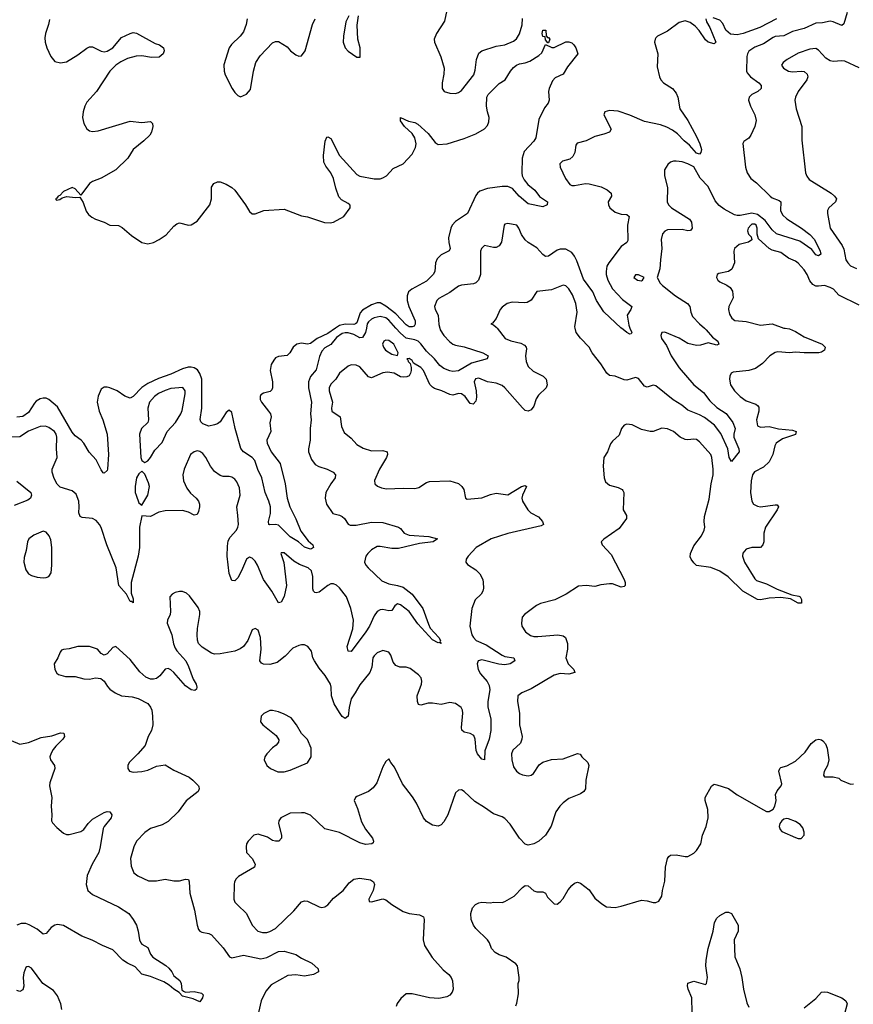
# Model space of a CAD drawing. Header units: inches. Extents: x 2293880 to 2522759, y 823965 to 1006879.
# Tile 116 of 256: x 2341369 to 2347109, y 935346 to 942124. Entities that reach past the tile are written whole.
import ezdxf

# ---------------------------------------------------------------- set-up
doc = ezdxf.new("R2010")
doc.units = ezdxf.units.IN
doc.header["$MEASUREMENT"] = 0
doc.layers.add('C3943', color=7, linetype='Continuous')
doc.layers.add('C3944', color=7, linetype='Continuous')

msp = doc.modelspace()

# ---------------------------------------------------------------- linework, layer by layer
at = {"layer": 'C3943', "color": 5}
for points, elevation in [([(2343756, 940000), (2343749.8, 939970.2), (2343730, 939937), (2343710, 939933.4), (2343670, 939955.9), (2343630, 939968.5), (2343610, 939969.4), (2343590, 939964.1), (2343550, 939935.9), (2343511.6, 939888.4), (2343470, 939864.5), (2343450, 939843.1), (2343433.7, 939806.3), (2343410, 939713.3), (2343371.7, 939668.3), (2343356.9, 939630), (2343356.5, 939590), (2343378.8, 939490), (2343370.2, 939410), (2343376.2, 939370), (2343368, 939310), (2343369.1, 939230), (2343357.2, 939170), (2343357.5, 939150), (2343377.5, 939097.5), (2343403, 939063), (2343428.5, 939048.5), (2343484.9, 939030), (2343528, 939010), (2343543.8, 938990), (2343540.4, 938970), (2343510.2, 938929.8), (2343475.8, 938870), (2343473.1, 938830), (2343481.1, 938790), (2343525.5, 938725.5), (2343570, 938713.4), (2343590, 938703.1), (2343606, 938690), (2343630, 938651), (2343643.5, 938643.5), (2343684.4, 938644.4), (2343790, 938664.6), (2343870, 938661.8), (2343976, 938630), (2343990, 938620.7), (2344017.1, 938590), (2344050, 938575.8), (2344186.3, 938566.3), (2344246, 938550), (2344216, 938530), (2344121.3, 938518.7), (2343975.9, 938484.1), (2343930, 938484), (2343850, 938498.3), (2343830, 938497.3), (2343790, 938474.4), (2343766.2, 938450), (2343751.4, 938430), (2343742.6, 938390), (2343751.8, 938370), (2343768.7, 938350), (2343861.9, 938261.9), (2343910, 938239.4), (2343970, 938229.5), (2344010, 938217.4), (2344071.8, 938170), (2344145.2, 938070), (2344182.7, 937962.7), (2344196.1, 937936.1), (2344254.4, 937870), (2344266, 937850), (2344263.5, 937843.5), (2344270.3, 937829.7), (2344256.5, 937836.5), (2344250, 937834), (2344210, 937855.4), (2344110, 937965.7), (2344050, 938048.9), (2343990, 938096.2), (2343970, 938103.1), (2343951.8, 938090), (2343930, 938056.3), (2343910, 938054), (2343870, 938064), (2343850, 938061), (2343829.6, 938050.4), (2343810, 938020.5), (2343778.3, 937950), (2343752.5, 937910), (2343650, 937773.6), (2343630, 937778), (2343624.6, 937810), (2343661.5, 937930), (2343666, 937990), (2343649.8, 938070), (2343619.3, 938150), (2343570, 938212.2), (2343550, 938230.7), (2343530, 938241.5), (2343510, 938241), (2343490.2, 938229.8), (2343430, 938183), (2343410, 938177.6), (2343401.7, 938181.7), (2343391.1, 938191.1), (2343387.1, 938207.1), (2343387.8, 938290), (2343378.2, 938330), (2343355.6, 938350), (2343294.7, 938374.7), (2343257.2, 938397.2), (2343190, 938452.8), (2343170, 938454.5), (2343166.7, 938450), (2343187.1, 938387.1), (2343205.4, 938230), (2343190, 938153.2), (2343170, 938113.2), (2343149.7, 938109.7), (2343105.7, 938190), (2343046.8, 938270), (2343006.2, 938370), (2342990, 938396.8), (2342970, 938416.8), (2342950, 938424), (2342930.2, 938409.8), (2342896.2, 938330), (2342870, 938282.9), (2342850, 938260.7), (2342830, 938263.7), (2342811, 938311), (2342797, 938430), (2342799.3, 938500.7), (2342804.5, 938535.5), (2342817.3, 938562.7), (2342861.6, 938610), (2342871.3, 938630), (2342874.3, 938650), (2342871.2, 938711.2), (2342863.5, 938770), (2342885.7, 938850), (2342882, 938902), (2342863.1, 938943.1), (2342850, 938960.7), (2342830, 938974.5), (2342810, 938979.6), (2342770, 938980.5), (2342750, 938986.6), (2342710, 939014.5), (2342682, 939050), (2342650, 939111.1), (2342630, 939136.9), (2342610, 939152.4), (2342590, 939156), (2342570, 939149.7), (2342545.5, 939130), (2342500.2, 939030), (2342492.7, 938990), (2342497.1, 938950), (2342519.6, 938899.6), (2342544.7, 938864.7), (2342584.4, 938830), (2342598.9, 938810), (2342606, 938790), (2342607, 938770), (2342600.5, 938739.5), (2342590, 938718), (2342570, 938714), (2342530, 938734.5), (2342490, 938744.5), (2342370, 938742.7), (2342325.9, 938734.1), (2342270, 938704.5), (2342210, 938708), (2342193, 938630), (2342193.1, 938490), (2342185.4, 938430), (2342136, 938250), (2342136.1, 938176.1), (2342150, 938138), (2342150, 938108.7), (2342138.6, 938118.6), (2342130, 938119.3), (2342104.8, 938170), (2342050.8, 938230), (2342033.7, 938350), (2341968.4, 938510), (2341929.4, 938629.4), (2341918.7, 938650), (2341896, 938676), (2341870.4, 938690.4), (2341798.2, 938698.2), (2341784.1, 938704.1), (2341774.8, 938730), (2341778.7, 938770), (2341775.9, 938810), (2341758.5, 938858.5), (2341730, 938880.9), (2341646.5, 938906.5), (2341626.4, 938926.4), (2341605.3, 938965.3), (2341591.1, 939010), (2341592.6, 939030), (2341626.8, 939110), (2341621, 939170), (2341623.2, 939250), (2341619.3, 939270), (2341608.5, 939288.5), (2341570, 939317), (2341546.2, 939326.2), (2341510, 939323.9), (2341430, 939292.6), (2341370, 939251.4), (2341310, 939251.3)], 240), ([(2343542.5, 940000), (2343490, 939964.4), (2343415.9, 939930), (2343370, 939894.2), (2343350, 939890.4), (2343310, 939896.7), (2343277.7, 939890), (2343252.1, 939870), (2343229.4, 939830.6), (2343210, 939813.3), (2343150, 939806.3), (2343130, 939795.6), (2343119, 939781), (2343101.3, 939750), (2343093, 939710), (2343108.9, 939630), (2343110, 939588.7), (2343104.7, 939575.3), (2343094.4, 939565.6), (2343046.6, 939553.4), (2343030, 939540.9), (2343023.7, 939530), (2343024.9, 939510), (2343034.3, 939490), (2343082, 939430), (2343095.3, 939410), (2343101.3, 939390), (2343091.8, 939348.2), (2343097.7, 939290), (2343071.3, 939230), (2343072, 939210), (2343100.6, 939150), (2343161.1, 939070), (2343197.2, 938930), (2343211, 938830), (2343228.6, 938770), (2343270, 938688.5), (2343304, 938604), (2343355.5, 938535.5), (2343387.3, 938510), (2343391.3, 938490), (2343378, 938482), (2343370, 938479.3), (2343330, 938492.3), (2343289, 938529), (2343230, 938563.2), (2343150, 938645.3), (2343130, 938649.8), (2343090, 938646.6), (2343083.7, 938650), (2343081, 938670), (2343095.3, 938724.7), (2343095.2, 938770), (2343084.2, 938810), (2343058, 938870), (2343035.7, 938970), (2343008.3, 939028.3), (2342987.4, 939090), (2342969.9, 939110), (2342909.4, 939149.4), (2342891.9, 939171.9), (2342852.3, 939310), (2342830, 939419.5), (2342810, 939436.9), (2342790, 939420.5), (2342750, 939356.4), (2342730, 939341.7), (2342710, 939334.5), (2342670, 939326), (2342630, 939341.1), (2342615.7, 939355.7), (2342610.8, 939370.8), (2342623.4, 939450), (2342621.9, 939650), (2342610, 939688.3), (2342593, 939713), (2342570, 939728.4), (2342550, 939732.5), (2342528.4, 939731.6), (2342490, 939721), (2342410, 939683.4), (2342325.2, 939654.8), (2342250, 939619), (2342208.8, 939591.2), (2342150, 939529.6), (2342130, 939519.6), (2342092.3, 939532.3), (2342040.9, 939570), (2341990, 939589.7), (2341970, 939595.4), (2341950, 939594.7), (2341930, 939580.9), (2341910, 939533.2), (2341901.2, 939490), (2341916.3, 939430), (2341941, 939370), (2341971.6, 939270), (2341980.6, 939130), (2341973.6, 939030), (2341970, 939020.9), (2341950, 939001.6), (2341944, 939004), (2341930, 939025.2), (2341895.2, 939095.2), (2341847.5, 939147.5), (2341809.8, 939210), (2341792.4, 939230), (2341750, 939259.8), (2341730, 939283.5), (2341630, 939458.2), (2341570, 939508.7), (2341550, 939517.7), (2341530, 939519.7), (2341510, 939514.7), (2341482.8, 939497.2), (2341470, 939484.7), (2341430, 939420.4), (2341390, 939393.2), (2341350, 939387.1)], 220), ([(2344655.5, 940000), (2344712.2, 939930), (2344750, 939913.8), (2344818.3, 939898.3), (2344844.2, 939884.2), (2344855.3, 939870), (2344857.3, 939857.3), (2344852.3, 939810), (2344855, 939770), (2344870, 939736.5), (2344903.5, 939703.5), (2344974, 939670), (2344994.4, 939650), (2345000.3, 939610), (2344994, 939590), (2344940.4, 939539.6), (2344925.8, 939514.2), (2344910, 939462.9), (2344890, 939438.7), (2344870.8, 939430), (2344850, 939433.3), (2344830, 939451.1), (2344710, 939589.7), (2344690, 939606.9), (2344650, 939621), (2344590, 939631.1), (2344530, 939657.3), (2344508.1, 939651.9), (2344498.3, 939630), (2344511.9, 939568.1), (2344515.1, 939524.9), (2344510, 939499), (2344490, 939478), (2344470, 939482.7), (2344435.8, 939530), (2344410, 939548.5), (2344390, 939550.8), (2344350, 939540.3), (2344330, 939543.5), (2344275.6, 939570), (2344225.8, 939585.8), (2344210, 939594), (2344191.7, 939611.7), (2344149.8, 939710), (2344130, 939730.7), (2344079.3, 939759.3), (2344070, 939777.2), (2344050, 939792), (2344034, 939790), (2344042, 939782), (2344042.8, 939770), (2344056.8, 939756.8), (2344063.8, 939730), (2344063.1, 939710), (2344059.5, 939690), (2344050, 939672.7), (2344034.9, 939665.1), (2344010, 939662.4), (2343990, 939666.6), (2343946, 939690), (2343901.8, 939698.2), (2343870, 939694.2), (2343790, 939658), (2343770, 939665.6), (2343710, 939733.3), (2343685.9, 939745.9), (2343651.8, 939748.2), (2343630, 939738.7), (2343570.3, 939689.7), (2343544.6, 939650), (2343510, 939615.1), (2343499.3, 939590), (2343499.4, 939570), (2343523, 939490), (2343516.3, 939450), (2343518.5, 939430), (2343576.2, 939390), (2343583.6, 939323.6), (2343603, 939283), (2343650, 939243.2), (2343690, 939200.6), (2343734, 939174), (2343790, 939155.3), (2343870, 939158.5), (2343898, 939150), (2343902, 939130), (2343894.3, 939110), (2343847.2, 939030), (2343812.5, 938952.5), (2343814.4, 938930), (2343832.4, 938912.4), (2343860.4, 938900.4), (2343894.5, 938894.5), (2344010, 938899.7), (2344090, 938896), (2344116.8, 938903.2), (2344170, 938938.4), (2344190, 938944.9), (2344330, 938950.3), (2344390, 938930.4), (2344414, 938910), (2344427.3, 938890), (2344438, 938830), (2344450, 938822.8), (2344550, 938832), (2344610, 938856.3), (2344650, 938864), (2344730, 938854), (2344824, 938910), (2344850, 938916.3), (2344858.8, 938910), (2344830.6, 938850), (2344826.8, 938830), (2344831, 938810), (2344868, 938750), (2344888.5, 938730), (2344940.7, 938700.7), (2344968.9, 938670), (2344974.9, 938650), (2344960, 938640), (2344730, 938586.4), (2344614.6, 938550), (2344512.7, 938490), (2344456, 938430), (2344443.1, 938410), (2344440.5, 938390), (2344453.1, 938373.1), (2344510, 938337.4), (2344537.4, 938310), (2344557.4, 938270), (2344560.9, 938250), (2344562.3, 938210), (2344558, 938190), (2344546, 938170), (2344505.5, 938130), (2344482.4, 938070), (2344468.3, 937950), (2344482.6, 937890), (2344493.6, 937870), (2344512.2, 937850), (2344580.5, 937820.5), (2344690, 937748.6), (2344710, 937740.4), (2344770.3, 937730), (2344778, 937710), (2344746, 937690), (2344710, 937682.6), (2344667.9, 937687.9), (2344550, 937716.5), (2344526.7, 937710), (2344518.4, 937690), (2344525, 937650), (2344541.8, 937621.8), (2344588.2, 937568.2), (2344600.3, 937540.3), (2344604.8, 937510), (2344592.4, 937430), (2344591, 937391), (2344612, 937310), (2344613.2, 937230), (2344601.8, 937170), (2344571.1, 937090), (2344570, 937028.7), (2344550, 937034.5), (2344520.9, 937070), (2344512.9, 937092.9), (2344503.9, 937170), (2344495.9, 937195.9), (2344470.9, 937210.9), (2344430, 937219.7), (2344414.2, 937234.2), (2344411.2, 937251.2), (2344419.8, 937350), (2344418, 937370), (2344407.8, 937390), (2344370, 937415.8), (2344330, 937424.2), (2344270, 937409.7), (2344210, 937419.7), (2344181.8, 937418.2), (2344130, 937404.2), (2344114, 937410), (2344107.1, 937430), (2344106.2, 937470), (2344135.1, 937550), (2344138.3, 937570), (2344133, 937593), (2344115, 937615), (2344057.4, 937657.4), (2344030, 937665.8), (2343985.9, 937665.9), (2343957.8, 937677.8), (2343940.9, 937700.9), (2343924.7, 937750), (2343909.3, 937770), (2343870, 937781.1), (2343830, 937764.7), (2343810, 937745.1), (2343800.9, 937730), (2343793.9, 937666.1), (2343779, 937630), (2343710, 937545.1), (2343679.3, 937490), (2343650, 937449.6), (2343636.3, 937390), (2343630.3, 937329.7), (2343610, 937312.7), (2343590, 937327.3), (2343570, 937353.6), (2343534.4, 937414.4), (2343515.3, 937470), (2343513.7, 937530), (2343508.4, 937550), (2343471.9, 937610), (2343430, 937660.4), (2343397.6, 937710), (2343387.6, 937730), (2343377.8, 937777.8), (2343351.8, 937810), (2343330, 937819.7), (2343310, 937821.3), (2343290, 937816.3), (2343250, 937797.4), (2343197.7, 937742.3), (2343141, 937699), (2343090, 937684.5), (2343046.6, 937686.6), (2343033.7, 937693.7), (2343022.4, 937710), (2343032.3, 937790), (2343026.9, 937870), (2343010, 937920.9), (2342990, 937934), (2342970, 937922.7), (2342940.4, 937850), (2342910.3, 937809.7), (2342887.5, 937792.5), (2342850, 937776.9), (2342750, 937757.6), (2342710, 937755.6), (2342690, 937763.6), (2342625.1, 937805.1), (2342600.5, 937830), (2342592.3, 937852.3), (2342589.8, 937889.8), (2342592.3, 937932.3), (2342609.7, 938029.7), (2342608.3, 938050), (2342596.6, 938076.6), (2342538.8, 938158.8), (2342516.8, 938176.8), (2342490, 938188.2), (2342470, 938188.2), (2342439.5, 938180.5), (2342418.8, 938170), (2342402, 938150), (2342407, 938050), (2342403.7, 938030), (2342386.7, 937990), (2342384.2, 937970), (2342415.5, 937890), (2342427.3, 937827.3), (2342438, 937798), (2342450, 937778.7), (2342511.6, 937710), (2342531.8, 937671.8), (2342563.9, 937583.9), (2342582.6, 937550), (2342588, 937530), (2342584.9, 937515.1), (2342574.6, 937505.4), (2342550, 937509.7), (2342510, 937537.3), (2342430, 937631.1), (2342410, 937648.5), (2342390, 937656.8), (2342370, 937652.3), (2342333.3, 937606.7), (2342310, 937589.8), (2342290, 937584.2), (2342270, 937584.8), (2342237.2, 937597.2), (2342194.8, 937634.8), (2342130, 937718.9), (2342030, 937809), (2342010, 937802), (2341970, 937759), (2341950, 937749.2), (2341930, 937762), (2341904, 937790), (2341849.5, 937809.5), (2341769.4, 937809.4), (2341710, 937793.6), (2341670.5, 937789.5), (2341656.8, 937783.2), (2341646.8, 937770), (2341630.8, 937730), (2341606.8, 937690), (2341610.9, 937650.9), (2341625.4, 937625.4), (2341636.9, 937616.9), (2341683, 937603), (2341750, 937602.4), (2341810, 937587), (2341850, 937585.3), (2341890, 937592.7), (2341928.4, 937588.4), (2341950, 937570.8), (2341973.5, 937533.5), (2341990, 937516.3), (2342026.8, 937490), (2342070, 937470.4), (2342142, 937462), (2342184.7, 937450), (2342250, 937417.3), (2342270, 937391), (2342279.3, 937370), (2342283.8, 937330), (2342285.5, 937270), (2342277.3, 937230), (2342253, 937190), (2342231.8, 937128.2), (2342182, 937070), (2342122, 937010), (2342113.4, 936990), (2342113, 936970), (2342124, 936950), (2342150, 936943.7), (2342210, 936947.6), (2342250, 936956.9), (2342310, 936985.2), (2342370, 936993.7), (2342430, 936957), (2342536.3, 936910), (2342560.5, 936890), (2342599.1, 936850), (2342602, 936842), (2342605.5, 936830), (2342597.1, 936810), (2342514.4, 936745.6), (2342459.6, 936670), (2342390, 936605.1), (2342350, 936581.3), (2342270, 936556.9), (2342231.2, 936528.8), (2342173.7, 936470), (2342153.4, 936430), (2342131.7, 936350), (2342136.3, 936296.3), (2342154.9, 936250), (2342182, 936230), (2342256.2, 936196.2), (2342310, 936196.9), (2342370, 936207.4), (2342430, 936194.9), (2342470, 936197), (2342510, 936207.3), (2342530, 936204.7), (2342534.9, 936190), (2342539, 936110), (2342573.4, 935993.4), (2342590.2, 935890.2), (2342600.2, 935860.2), (2342609, 935849), (2342622.2, 935842.2), (2342670, 935832.7), (2342690, 935823.1), (2342770, 935734), (2342812.4, 935672.4), (2342830, 935665.5), (2342910, 935683.2), (2343030, 935658.3), (2343070, 935668.4), (2343150, 935709.2), (2343190, 935712.7), (2343270, 935688.5), (2343310, 935663.2), (2343379.1, 935630), (2343424.9, 935590), (2343426.8, 935570), (2343391, 935550), (2343330, 935540.5), (2343270, 935549.6), (2343215.2, 935544.8), (2343100.7, 935479.3), (2343062.9, 935437.1), (2343030.2, 935370), (2342994.9, 935210)], 260), ([(2346638.8, 940000), (2346670, 939995.2), (2346710, 939977.3), (2346770, 939941.8), (2346894.8, 939890), (2346914, 939870), (2346910.3, 939849.7), (2346890, 939834.5), (2346870.2, 939829.8), (2346770, 939829.8), (2346710, 939834.8), (2346670, 939829.8), (2346590, 939838.4), (2346570, 939833.8), (2346533.4, 939810), (2346483.4, 939756.6), (2346436.3, 939723.7), (2346390, 939709.8), (2346281.3, 939698.7), (2346268.4, 939690), (2346259.5, 939670), (2346257, 939650), (2346263.7, 939610), (2346290.3, 939570), (2346328.8, 939530), (2346370, 939501.3), (2346436.5, 939476.5), (2346449.1, 939469.1), (2346457.1, 939457.1), (2346457.7, 939430), (2346441.2, 939370), (2346450, 939328), (2346470, 939318.9), (2346530, 939324.1), (2346593.4, 939306.6), (2346690, 939297.6), (2346715.5, 939290), (2346711, 939269), (2346622, 939238), (2346578.5, 939210), (2346569.4, 939190), (2346555, 939130), (2346530, 939079.8), (2346490, 939042.9), (2346428.6, 939011.4), (2346414.3, 938990), (2346406, 938950), (2346401.3, 938870), (2346408.9, 938810), (2346422.4, 938790), (2346450, 938774.6), (2346470, 938770.2), (2346570, 938784.9), (2346583.8, 938783.8), (2346593.1, 938770), (2346584.7, 938750), (2346503.9, 938630), (2346492.6, 938590), (2346491.6, 938530), (2346486.4, 938510), (2346468.7, 938491.3), (2346410, 938489.7), (2346370, 938478.4), (2346347.9, 938452.1), (2346344.6, 938430), (2346359.6, 938390), (2346430, 938274.4), (2346442.7, 938262.7), (2346510, 938240.2), (2346583.7, 938203.7), (2346684.4, 938164.4), (2346734.5, 938154.5), (2346743, 938150), (2346753, 938133), (2346753.1, 938106.9), (2346730, 938106.6), (2346676.3, 938136.3), (2346610, 938145.9), (2346530, 938142.2), (2346470, 938129.8), (2346450, 938133.6), (2346346.9, 938190), (2346247.9, 938287.9), (2346190, 938327), (2346126.7, 938353.3), (2346030, 938367.6), (2346010, 938384.5), (2345991.6, 938410), (2345985.9, 938425.9), (2345988.3, 938450), (2346010, 938501.6), (2346062.6, 938570), (2346082.7, 938610), (2346086.2, 938630), (2346082.3, 938670), (2346084.6, 938704.6), (2346115.9, 938824.1), (2346129, 938930), (2346143.4, 938990), (2346143.2, 939030), (2346134.2, 939110), (2346127.9, 939130), (2346050, 939218.4), (2346030, 939233.6), (2346010, 939237.4), (2345970, 939230.9), (2345950, 939233.8), (2345917.4, 939250), (2345870, 939289.7), (2345830, 939308.5), (2345790, 939312), (2345730, 939289.7), (2345710, 939289.7), (2345650, 939302), (2345586, 939334), (2345550, 939339.5), (2345530, 939332.3), (2345513.4, 939310), (2345495.8, 939264.2), (2345450, 939222), (2345436.5, 939203.5), (2345415.8, 939150), (2345391.8, 939110), (2345385.2, 939050), (2345392.2, 938970), (2345402.3, 938942.3), (2345430, 938919.5), (2345490, 938903.7), (2345517.3, 938890), (2345522.4, 938882.4), (2345528, 938870), (2345524.9, 938750), (2345547.7, 938710), (2345547.7, 938690), (2345497.5, 938622.5), (2345391.6, 938548.4), (2345373, 938530), (2345379.5, 938510), (2345441.7, 938441.7), (2345531.8, 938270), (2345538.4, 938250), (2345538.8, 938230), (2345530, 938221.2), (2345510, 938218.4), (2345450, 938240.5), (2345430, 938240.5), (2345370, 938234), (2345330, 938222), (2345270, 938229.6), (2345215.8, 938224.2), (2345130.7, 938170), (2345054, 938130), (2344955.8, 938104.2), (2344928.2, 938091.8), (2344844, 938030), (2344828, 938010), (2344824, 937970), (2344826.8, 937950), (2344850.8, 937910), (2344885.5, 937885.5), (2344910, 937878.4), (2344937, 937877), (2345074, 937890), (2345110, 937882.4), (2345127.7, 937870), (2345140.3, 937830), (2345140.4, 937790), (2345128.5, 937730), (2345145.7, 937690), (2345184.9, 937650), (2345190.7, 937630), (2345150, 937619.7), (2345090, 937623.5), (2345050, 937612.8), (2344890, 937516.9), (2344826.8, 937490), (2344798, 937470), (2344795.3, 937430), (2344811.1, 937350), (2344810.2, 937270), (2344827.7, 937190), (2344826.3, 937170), (2344816, 937144), (2344765.1, 937094.9), (2344754, 937070), (2344757.2, 937030), (2344770, 936980.5), (2344789, 936950), (2344810, 936934.6), (2344830, 936924.9), (2344870, 936917.6), (2344890, 936922.4), (2344905.6, 936934.4), (2344945.6, 936994.4), (2344970, 937013), (2345029.7, 937030.3), (2345110, 937036.5), (2345210, 937073), (2345227.5, 937067.5), (2345238.8, 937050), (2345280.7, 937010), (2345287.7, 936990), (2345266, 936890), (2345263.8, 936830), (2345253.4, 936810), (2345230, 936795.6), (2345150, 936763), (2345110, 936733.6), (2345088.4, 936710), (2345060.3, 936670), (2345027.5, 936572.5), (2344989.1, 936510.9), (2344943, 936470), (2344910, 936449.6), (2344870, 936442), (2344850, 936449.4), (2344810, 936489.3), (2344745.6, 936585.6), (2344710, 936624.5), (2344690, 936636.9), (2344630, 936658), (2344570, 936701.3), (2344501.7, 936741.7), (2344430, 936811.8), (2344410, 936822), (2344390, 936819.5), (2344370, 936800.9), (2344315.8, 936650), (2344290, 936601.6), (2344270, 936582), (2344250, 936572.8), (2344210, 936578.3), (2344170, 936605.4), (2344149.8, 936630), (2344102, 936730), (2344073.7, 936773.7), (2344003.6, 936863.6), (2343950, 936979.5), (2343924, 937010), (2343910, 937035.3), (2343890, 937018), (2343870, 936981.2), (2343827.7, 936870), (2343803.4, 936836.6), (2343770, 936812), (2343690, 936777.2), (2343681, 936770), (2343671.3, 936750), (2343693.7, 936693.7), (2343721.1, 936601.1), (2343750.5, 936550.5), (2343798, 936490), (2343804.7, 936470), (2343802, 936458), (2343794, 936450), (2343750, 936446), (2343710, 936457.2), (2343570, 936529.6), (2343470, 936554.5), (2343370, 936647), (2343330, 936662.9), (2343310, 936664.2), (2343230, 936660.7), (2343167.3, 936630), (2343153.4, 936610), (2343150.6, 936590), (2343171.3, 936510), (2343172, 936490), (2343154, 936470), (2343131.1, 936468.9), (2343110, 936474), (2343075.6, 936495.6), (2343010, 936518), (2342981, 936510), (2342940.7, 936470), (2342930.7, 936450), (2342927.3, 936430), (2342930.8, 936390.8), (2342970.5, 936350.5), (2342991, 936310), (2342984.7, 936290), (2342875.4, 936224.6), (2342859.3, 936210), (2342848.5, 936190), (2342844.4, 936170), (2342843, 936070), (2342850.7, 936050), (2342867.3, 936030), (2342930.5, 935970), (2342970.4, 935890), (2343008.2, 935850), (2343039.6, 935839.6), (2343070, 935840.8), (2343090, 935846.2), (2343130, 935867.2), (2343256.9, 935990), (2343310, 936050.6), (2343330, 936059.1), (2343350, 936055.5), (2343430, 936017.1), (2343450, 936013.4), (2343470, 936017.3), (2343490, 936030.7), (2343530, 936076.3), (2343595.1, 936130), (2343637.2, 936182.8), (2343670, 936206.8), (2343710, 936214.8), (2343783.5, 936203.5), (2343804.7, 936190), (2343810.8, 936170), (2343802.8, 936130), (2343772, 936070), (2343774, 936054), (2343792, 936052), (2343870, 936071), (2343890, 936064), (2343931.9, 936031.9), (2344010, 935983.7), (2344050, 935971.7), (2344121.7, 935961.7), (2344148.2, 935948.2), (2344154.4, 935930), (2344146.4, 935790), (2344155.3, 935750), (2344208, 935668), (2344283.8, 935583.8), (2344323, 935550), (2344339.1, 935530), (2344348.1, 935508.1), (2344354, 935450), (2344347.3, 935430), (2344330, 935409.2), (2344310, 935397.2), (2344253.7, 935386.3), (2344189.5, 935389.5), (2344070, 935417.2), (2344030, 935419), (2343993.7, 935386.3), (2343967.9, 935352.1), (2343960.7, 935330)], 280), ([(2344261.8, 940000), (2344264.6, 939990), (2344289.3, 939950), (2344327.9, 939907.9), (2344350, 939891), (2344370, 939882.7), (2344430, 939872.9), (2344558, 939830), (2344594.4, 939810), (2344588.4, 939790), (2344480, 939760), (2344390, 939706.6), (2344350, 939701.6), (2344330, 939706), (2344290, 939724), (2344262.5, 939742.5), (2344226, 939790), (2344170, 939841.6), (2344131.8, 939891.8), (2344111.4, 939911.4), (2344090, 939921), (2344030, 939932.7), (2343990, 939966), (2343959.6, 940000)], 240), ([(2346083.3, 940000), (2346094.7, 939990), (2346139.4, 939939.4), (2346176.5, 939910), (2346183.8, 939890), (2346170, 939883.1), (2346110, 939899.3), (2346056.1, 939883.9), (2346030, 939881.6), (2345970, 939894.4), (2345910, 939930.6), (2345810, 939974), (2345790.4, 939969.6), (2345782.6, 939950), (2345789.1, 939930), (2345821.7, 939881.7), (2345855.5, 939810), (2345910, 939728.3), (2346011.4, 939611.4), (2346077.2, 939557.2), (2346121.2, 939501.2), (2346170, 939455.3), (2346232.4, 939412.4), (2346280.2, 939350), (2346294.3, 939310), (2346285.4, 939270), (2346286.9, 939250), (2346320.2, 939170), (2346323.1, 939150), (2346270, 939082.9), (2346254, 939110), (2346244, 939170), (2346196.2, 939276.2), (2346152, 939332), (2346085.1, 939385.1), (2346050, 939404.1), (2345970, 939436.5), (2345928.5, 939470), (2345867.6, 939507.6), (2345750, 939603.7), (2345730, 939608), (2345690, 939594.8), (2345670, 939602), (2345630, 939654), (2345610, 939661.7), (2345550, 939643.5), (2345530, 939645.1), (2345470, 939669.3), (2345430, 939674.5), (2345411, 939691), (2345370, 939755.6), (2345310.9, 939830.9), (2345289.7, 939870), (2345230, 939931), (2345201.2, 939970), (2345193.3, 940000)], 260), ([(2345570.8, 940000), (2345582.8, 939970), (2345578.5, 939961.5), (2345570, 939959.3), (2345550, 939969.6), (2345511.5, 940000)], 240), ([(2341350, 938946.5), (2341444.9, 938870), (2341450.7, 938850), (2341442.8, 938830), (2341423.7, 938816.3), (2341330, 938779.5)], 240), ([(2341310, 937161), (2341370, 937137.3), (2341430, 937147.3), (2341516.6, 937183.4), (2341590, 937194), (2341650, 937214.9), (2341673, 937213), (2341678, 937190), (2341665.5, 937170), (2341617.2, 937122.8), (2341600.2, 937099.8), (2341584.9, 937075.1), (2341577, 937050), (2341580.4, 937030), (2341607.7, 936990), (2341610.4, 936970), (2341575.5, 936870), (2341573, 936850), (2341590.4, 936770), (2341584.9, 936710), (2341590.4, 936649.6), (2341587.7, 936610), (2341595.2, 936595.2), (2341623.8, 936563.8), (2341670, 936524.9), (2341690, 936514.9), (2341710, 936514.4), (2341790, 936536), (2341810, 936550.4), (2341839.7, 936590), (2341870, 936619.6), (2341950, 936665.5), (2341970, 936673), (2341990, 936670.8), (2342004, 936650), (2341999.3, 936630), (2341949.2, 936570.8), (2341942.8, 936557.2), (2341923.2, 936430), (2341912.6, 936390), (2341866.5, 936310), (2341833.2, 936233.2), (2341825.7, 936170), (2341837.1, 936130), (2341870, 936101.1), (2342050, 936016.5), (2342119.5, 935970), (2342150, 935930.3), (2342172.9, 935890), (2342185.2, 935850), (2342193.7, 935790), (2342203.1, 935770), (2342210, 935760.5), (2342250, 935736.3), (2342270.2, 935690.2), (2342286, 935670), (2342373.9, 935613.9), (2342395.1, 935595.1), (2342415.3, 935570), (2342430, 935542), (2342470.2, 935510.2), (2342479.5, 935490), (2342486, 935446), (2342496.7, 935436.7), (2342510.4, 935430.4), (2342570, 935434.5), (2342621.6, 935421.6), (2342632.2, 935412.2), (2342626.7, 935390), (2342610, 935362), (2342564.1, 935384.1), (2342490, 935402.7), (2342466.6, 935426.6), (2342430, 935449.8), (2342398.1, 935478.1), (2342360.2, 935500.2), (2342270, 935537.6), (2342210, 935553), (2342163.1, 935603.1), (2342110, 935628.3), (2342077.8, 935650), (2342010, 935720.7), (2341939.6, 935750), (2341867.2, 935787.2), (2341795.4, 935815.4), (2341670, 935887.9), (2341630, 935896.1), (2341610, 935890.9), (2341586.4, 935873.6), (2341550, 935833.6), (2341530, 935829.6), (2341490, 935863.6), (2341433.9, 935893.9), (2341410, 935902.2), (2341378.1, 935901.9), (2341348.7, 935890)], 240), ([(2344784.8, 935335.2), (2344792.7, 935352.7), (2344803.1, 935416.9), (2344802, 935490), (2344808.7, 935510), (2344809, 935530), (2344795.3, 935610), (2344784.7, 935624.7), (2344718, 935670), (2344670, 935686.6), (2344643, 935703), (2344618, 935730), (2344604, 935770), (2344589.5, 935790), (2344508.6, 935868.6), (2344493.6, 935890), (2344477.8, 935930), (2344474, 935970), (2344486.6, 936010), (2344507.9, 936032.1), (2344530, 936044.9), (2344550, 936048.9), (2344610, 936044), (2344631.9, 936048.1), (2344690, 936047.2), (2344710, 936053.7), (2344772.7, 936090), (2344830, 936150.7), (2344850, 936162.8), (2344870, 936161), (2344910, 936127.3), (2344930, 936120.7), (2344970, 936121), (2344990, 936111), (2345004, 936084), (2345050, 936038), (2345070, 936036), (2345090, 936050.8), (2345110, 936074.8), (2345145.6, 936134.4), (2345170, 936164), (2345190, 936180.7), (2345210, 936186), (2345230, 936178.8), (2345290, 936134.8), (2345330, 936077.3), (2345376.7, 936036.7), (2345410, 936018), (2345470, 936013.4), (2345510, 936020.7), (2345650, 936062.8), (2345690, 936058.8), (2345730, 936046), (2345750, 936046), (2345770, 936056), (2345789.3, 936090), (2345794, 936130), (2345810, 936194), (2345816, 936290), (2345829.6, 936350.4), (2345837.5, 936362.5), (2345850, 936373.4), (2345890, 936374), (2345950, 936362.8), (2345970, 936364), (2346010, 936385.5), (2346030, 936405.5), (2346059.7, 936450), (2346071.2, 936510), (2346095.1, 936570), (2346109.7, 936630), (2346107.6, 936687.6), (2346089, 936750), (2346088.7, 936770), (2346132.7, 936847.3), (2346143.2, 936856.8), (2346150, 936861), (2346170, 936857.3), (2346250, 936830.5), (2346308.7, 936788.7), (2346490, 936684.9), (2346510, 936674), (2346530, 936674), (2346558, 936690), (2346569.2, 936710), (2346577.2, 936750), (2346572.7, 936790), (2346583.6, 936816.4), (2346612.7, 936850), (2346616.6, 936863.4), (2346596, 936950), (2346602, 936970), (2346610, 936976), (2346650, 936986.8), (2346710, 937018.8), (2346777.5, 937082.5), (2346819.6, 937140.4), (2346850, 937167.3), (2346870.7, 937170.7), (2346890, 937166.8), (2346899.9, 937159.9), (2346918, 937138), (2346927.7, 937110), (2346939.3, 937030), (2346930.4, 936989.6), (2346907.9, 936947.9), (2346904, 936924), (2346910, 936912), (2346971, 936911), (2347010, 936902), (2347022, 936890), (2347090, 936860.7), (2347110, 936864)], 280), ([(2345998.2, 935290), (2345997.6, 935390), (2345972, 935450), (2345966.6, 935473.4), (2345970, 935490.8), (2346010, 935504.9), (2346090, 935482.8), (2346097.2, 935490), (2346105.1, 935530), (2346094.3, 935610), (2346094.7, 935650), (2346108.3, 935730), (2346144.7, 935850), (2346153.6, 935910), (2346170, 935939.1), (2346190, 935957.3), (2346230, 935981), (2346250, 935981), (2346271, 935970), (2346314.8, 935890), (2346315.5, 935850), (2346289.1, 935790), (2346292.9, 935672.9), (2346328.3, 935590), (2346341.8, 935530), (2346351.8, 935450), (2346375.9, 935355.9), (2346390, 935326)], 260), ([(2341659.2, 935310), (2341651.7, 935350), (2341630, 935403.6), (2341600.9, 935440.9), (2341527, 935490), (2341450, 935594), (2341430, 935606), (2341417.3, 935602.7), (2341410, 935599), (2341396.4, 935563.6), (2341392.4, 935530), (2341396.4, 935470), (2341390, 935445.2), (2341370, 935435.1), (2341350, 935441.6)], 260), ([(2346770, 935320.8), (2346850, 935386.9), (2346890, 935429.1), (2346910, 935432.3), (2346930, 935428.5), (2347030, 935390.1), (2347057.2, 935370), (2347066.9, 935350), (2347046, 935270)], 260)]:
    msp.add_lwpolyline(points, dxfattribs=dict(at, elevation=elevation))
for points, elevation in [([(2343890, 939916.9), (2343876.3, 939910), (2343867.6, 939890), (2343873.4, 939870), (2343887.6, 939850), (2343930, 939822.7), (2343970, 939811.3), (2343975.1, 939830), (2343944, 939890), (2343910, 939914.8)], 260), ([(2342491.9, 939591.9), (2342410, 939584.9), (2342370, 939572.5), (2342325.2, 939550), (2342297.8, 939530), (2342262.4, 939490), (2342251.3, 939450), (2342256, 939370), (2342251.3, 939350), (2342207.5, 939310), (2342194.2, 939270), (2342203, 939110), (2342210.5, 939090.5), (2342230, 939074.8), (2342250, 939087.7), (2342270, 939110.8), (2342300, 939160), (2342350, 939214.3), (2342383.5, 939290), (2342441.6, 939350), (2342478, 939410), (2342486.8, 939433.2), (2342507.6, 939547.6), (2342506.9, 939570)], 240), ([(2342210, 939015.3), (2342190, 938997.2), (2342173, 938970), (2342163.1, 938910), (2342163.7, 938870), (2342170, 938851), (2342190, 938798), (2342210, 938782), (2342250, 938851), (2342261.3, 938910), (2342256.6, 938936.6), (2342230, 938995.3)], 240), ([(2341530, 938602), (2341465.1, 938574.9), (2341432, 938550), (2341421.7, 938530), (2341413.1, 938470), (2341399.1, 938420.9), (2341397.6, 938390), (2341410, 938338), (2341430, 938308.9), (2341450, 938297.4), (2341490, 938285.7), (2341530, 938281.1), (2341550, 938283.7), (2341570, 938290.5), (2341584.6, 938315.4), (2341590.8, 938369.2), (2341590.8, 938490), (2341583.3, 938543.3), (2341572.6, 938570), (2341550, 938596.3)], 260), ([(2343110, 937369), (2343090, 937368.7), (2343050, 937348), (2343032, 937330), (2343027.3, 937290), (2343042.8, 937270), (2343135.6, 937195.6), (2343153.7, 937166.3), (2343150.8, 937150), (2343134, 937130), (2343108.8, 937111.2), (2343070.8, 937070), (2343056, 937050), (2343051.3, 937030), (2343071.3, 936990), (2343094.8, 936970), (2343147.1, 936947.1), (2343190, 936946.7), (2343230, 936957.4), (2343351.1, 937008.9), (2343375.1, 937050), (2343374.5, 937110), (2343350, 937168.7), (2343308.7, 937210), (2343275.3, 937270), (2343237.5, 937317.5), (2343190, 937344), (2343150, 937359)], 280), ([(2346650, 936624.7), (2346630, 936620.5), (2346616.4, 936610), (2346603.6, 936590), (2346598, 936570), (2346604.4, 936550), (2346616.5, 936536.5), (2346710, 936494.9), (2346730, 936488), (2346750, 936487.7), (2346769.3, 936510), (2346769.4, 936530), (2346760.1, 936560.1), (2346743.9, 936583.9), (2346710, 936605.1), (2346662.3, 936622.3)], 280)]:
    msp.add_lwpolyline(points, close=True, dxfattribs=dict(at, elevation=elevation))
at = {"layer": 'C3944', "color": 5}
for points, elevation in [([(2344310.7, 942190), (2344294.4, 942114.4), (2344238, 942030), (2344223, 941990), (2344226, 941970), (2344268.7, 941868.7), (2344290.4, 941790), (2344288.5, 941750), (2344278, 941690), (2344277.3, 941650), (2344292, 941630), (2344330, 941619.1), (2344370, 941616.3), (2344390, 941622), (2344410, 941637.3), (2344494.8, 941745.2), (2344504.2, 941775.8), (2344513.3, 941850), (2344530, 941894), (2344550, 941910.4), (2344650, 941941.3), (2344710, 941952.2), (2344770, 941975.5), (2344790, 941993.4), (2344810, 942027.7), (2344828.2, 942088.2), (2344831.6, 942131.6)], 240), ([(2341573.9, 942126.1), (2341567.4, 942090), (2341545.3, 942030), (2341541.7, 941998.3), (2341544.9, 941970), (2341555.6, 941930), (2341582.6, 941870), (2341610, 941837), (2341650, 941826.3), (2341690, 941833.1), (2341770, 941881.8), (2341830, 941928.3), (2341850, 941936.9), (2341870, 941937.2), (2341930, 941907), (2341950, 941903.7), (2341970, 941906.6), (2342010.9, 941930), (2342070, 942002), (2342128.7, 942030), (2342150, 942034.9), (2342171.9, 942031.9), (2342301.4, 941961.4), (2342331.3, 941950), (2342358.8, 941930), (2342362.8, 941910), (2342356, 941890), (2342330, 941865.2), (2342275.2, 941864.8), (2342210, 941874.8), (2342170, 941872.1), (2342110, 941856.1), (2342065.2, 941834.8), (2342030, 941811.8), (2341990.2, 941770), (2341897.4, 941630), (2341830, 941555.6), (2341816.5, 941530), (2341804.7, 941490), (2341802, 941450), (2341809.2, 941410), (2341830, 941372.4), (2341850, 941359.6), (2341870, 941354), (2341910, 941358), (2342130, 941425.7), (2342210, 941415.8), (2342270, 941424), (2342284, 941410), (2342285.5, 941390), (2342277.1, 941350), (2342264.9, 941330), (2342224.4, 941290), (2342150.4, 941230), (2342112.2, 941170), (2342030, 941089.7), (2341930, 941033), (2341870.7, 941010), (2341850, 940996.3), (2341790, 940915.3), (2341750, 940960.9), (2341730, 940969.2), (2341670, 940942), (2341646, 940914), (2341634, 940910), (2341624.7, 940895.3), (2341614, 940890), (2341622, 940882), (2341645.4, 940885.4), (2341661.2, 940898.8), (2341692.3, 940907.7), (2341750, 940900.5), (2341782, 940902), (2341805.7, 940865.7), (2341826.2, 940806.2), (2341843.2, 940783.2), (2341864.7, 940764.7), (2341890.6, 940750), (2341951, 940731), (2341990, 940710.3), (2342050, 940707.6), (2342074.5, 940694.5), (2342138.6, 940638.6), (2342210, 940590.4), (2342250, 940582), (2342290, 940590.3), (2342330, 940610.3), (2342376.4, 940643.6), (2342430, 940703.1), (2342450, 940718.9), (2342470, 940724.9), (2342530, 940709.2), (2342550, 940712.2), (2342590, 940738), (2342676.8, 940850), (2342689.8, 940890), (2342690, 940970.8), (2342704.5, 940995.5), (2342730, 941007.4), (2342750, 941007.2), (2342790, 940991.4), (2342830, 940968.9), (2342850, 940951.6), (2342923.1, 940850), (2342950, 940802.8), (2342970, 940787.7), (2342990, 940788), (2343050, 940810.4), (2343190, 940819.1), (2343310, 940774), (2343350, 940767.3), (2343467.9, 940727.9), (2343506, 940726), (2343530, 940730.6), (2343600.9, 940770), (2343643.7, 940830), (2343643.2, 940843.2), (2343642.7, 940850), (2343630, 940859.5), (2343584, 940884), (2343565.7, 940905.7), (2343544.8, 940964.8), (2343529.5, 941030.5), (2343511, 941070), (2343476.2, 941116.2), (2343463.5, 941143.5), (2343460.4, 941190), (2343472.5, 941287.5), (2343484.1, 941315.9), (2343490, 941318.8), (2343510, 941306.8), (2343570.3, 941190), (2343690, 941058.9), (2343710, 941047.9), (2343810, 941028.8), (2343850, 941028.9), (2343870, 941035.3), (2343893.3, 941050), (2343941, 941099), (2344008.5, 941131.5), (2344070, 941198), (2344094.7, 941245.3), (2344097.6, 941270), (2344089.7, 941310), (2344070, 941339.7), (2344018, 941390), (2343990, 941427), (2343989.7, 941450.3), (2344045.2, 941425.2), (2344090, 941415.3), (2344110, 941404.5), (2344180.5, 941340.5), (2344230, 941279.3), (2344250, 941265.7), (2344312.3, 941270), (2344430, 941305.2), (2344510, 941338.7), (2344570, 941372.9), (2344590, 941395.6), (2344599.5, 941420.5), (2344602.2, 941450), (2344589.5, 941490), (2344584, 941530), (2344585.9, 941590), (2344594, 941610), (2344670, 941683.8), (2344710.9, 941709.1), (2344747.3, 941770), (2344770, 941795.9), (2344790, 941812.1), (2344810, 941821.3), (2344850, 941828), (2344881.2, 941838.8), (2344943.2, 941876.8), (2344963.6, 941896.4), (2344990, 941954), (2345032.7, 941932.7), (2345050, 941932), (2345129.4, 941970.6), (2345150.6, 941970.6), (2345170, 941964.7), (2345184.7, 941950), (2345198, 941930), (2345211.3, 941890), (2345141.4, 941798.6), (2345110, 941748.7), (2345056.9, 941723.1), (2345037.3, 941702.7), (2345014.8, 941650), (2345010.8, 941630), (2345014.8, 941570), (2345006.8, 941550), (2344983.1, 941516.9), (2344943.8, 941436.2), (2344922.4, 941310), (2344910, 941288.2), (2344842.6, 941217.4), (2344827.5, 941170), (2344825.8, 941070), (2344829.3, 941050), (2344842.3, 941022.3), (2344868.5, 940988.5), (2344915.5, 940950), (2344947.2, 940907.2), (2345003, 940870), (2345000.7, 940850), (2344970, 940835.1), (2344870, 940856.9), (2344806.9, 940910), (2344762.1, 940962.1), (2344730, 940975.7), (2344690, 940975.8), (2344590, 940961.6), (2344536.8, 940943.2), (2344520.2, 940930), (2344510, 940914.7), (2344452.9, 940790), (2344370, 940735), (2344346.2, 940710), (2344337.3, 940690), (2344322.4, 940622.4), (2344323, 940590), (2344331.9, 940550), (2344327, 940533), (2344270, 940504.4), (2344242.4, 940477.6), (2344232, 940450), (2344228.2, 940390), (2344216.5, 940370), (2344170, 940324.2), (2344067.9, 940270), (2344045.2, 940250), (2344035.9, 940224.1), (2344036.8, 940190), (2344049.1, 940149.1), (2344091.2, 940050), (2344092.6, 940027.4), (2344085.5, 940014.5), (2344071, 940009), (2344049.8, 940010), (2344030, 940023.2), (2343958.7, 940098.7), (2343890, 940152.6), (2343850, 940173.9), (2343830, 940174.6), (2343790, 940160.7), (2343730, 940125.4), (2343713.6, 940106.4), (2343690, 940038), (2343681.5, 940030), (2343670, 940026.3), (2343610, 940027.9), (2343570, 940018.6), (2343542.5, 940000)], 220), ([(2342936, 942130), (2342928.8, 942090), (2342910, 942040.9), (2342886.7, 942010), (2342827.1, 941952.9), (2342810.3, 941930), (2342774, 941814), (2342776.3, 941770), (2342784.1, 941744.1), (2342830.7, 941650.7), (2342850, 941622), (2342870, 941602), (2342890, 941594), (2342910, 941602), (2342930, 941612), (2342957.5, 941642.5), (2342977.4, 941770), (2342994.8, 941830), (2343023.9, 941876.1), (2343110, 941964.4), (2343130, 941974.9), (2343150, 941974.9), (2343210, 941937.1), (2343233.4, 941910), (2343270, 941881.6), (2343290, 941873), (2343310, 941876.3), (2343334.7, 941910), (2343385.1, 942090), (2343402.9, 942130)], 240), ([(2343636, 942150), (2343614.8, 942110), (2343598, 942010), (2343596.3, 941970), (2343610, 941931.3), (2343630, 941906.8), (2343690, 941866), (2343712.9, 941867.1), (2343712.7, 941930), (2343698, 941990), (2343692.5, 942087.5), (2343702, 942150)], 240), ([(2346092.9, 942130), (2346098.9, 942110), (2346121.1, 942070), (2346162.8, 941970), (2346150, 941957.2), (2346110, 941969.7), (2346090, 941986.3), (2346048, 942050), (2346019.9, 942079.9), (2345985.1, 942105.1), (2345950, 942115.8), (2345910, 942105.9), (2345830, 942044.6), (2345761.3, 942010), (2345750, 941998.7), (2345743.6, 941990), (2345740.3, 941970), (2345763.1, 941890), (2345758.5, 941798.5), (2345774.4, 941730), (2345783.7, 941710), (2345801.6, 941690), (2345863, 941650), (2345890, 941617.3), (2345899.6, 941590), (2345914.2, 941510), (2345969.2, 941430), (2346030, 941319.1), (2346052, 941270), (2346063, 941230), (2346059.1, 941210), (2346050, 941199.3), (2346030, 941205.3), (2345981.2, 941261.2), (2345945.1, 941290), (2345897.7, 941337.7), (2345863.8, 941363.8), (2345825.3, 941385.3), (2345781.4, 941401.4), (2345670, 941422.3), (2345570, 941467.2), (2345490, 941494.6), (2345430, 941499.4), (2345397.1, 941490), (2345391.7, 941470), (2345441.6, 941370), (2345430.7, 941350), (2345390, 941335.1), (2345330, 941321.1), (2345270, 941291.3), (2345206.2, 941273.8), (2345198.5, 941261.5), (2345190.4, 941210), (2345178, 941182), (2345156.5, 941163.5), (2345106, 941150), (2345088.5, 941131.5), (2345090.6, 941110), (2345127, 941030), (2345157.3, 940990), (2345170, 940983.7), (2345190, 940982.6), (2345264.1, 940995.9), (2345290, 940994), (2345372.6, 940972.6), (2345413.5, 940953.5), (2345442.4, 940930), (2345443.7, 940910), (2345421.5, 940870), (2345422.4, 940850), (2345431.7, 940830), (2345470, 940799.7), (2345510, 940786.2), (2345550, 940782), (2345566, 940770), (2345554, 940710), (2345556.9, 940603.1), (2345550.4, 940590), (2345510, 940563.1), (2345424.7, 940450), (2345411.9, 940428.1), (2345406.8, 940390), (2345407.7, 940370), (2345419.2, 940330), (2345451.3, 940271.3), (2345518.9, 940198.9), (2345584.4, 940150), (2345577, 940130), (2345551, 940090), (2345562, 940022), (2345570.8, 940000)], 240), ([(2347065.8, 942174.2), (2347044, 942096), (2347030, 942083.5), (2346970.5, 942110.5), (2346950, 942114.2), (2346897.3, 942102.7), (2346850, 942100.7), (2346770, 942063.2), (2346690, 942043.4), (2346630, 942013.8), (2346570, 942007.9), (2346557.3, 942002.7), (2346490, 941958.4), (2346430, 941935.1), (2346390, 941907.8), (2346379.7, 941890), (2346375.9, 941870), (2346374.3, 941770), (2346378, 941758), (2346401.3, 941730), (2346457.6, 941690), (2346474, 941670), (2346474.9, 941650), (2346450.7, 941630), (2346410, 941609.7), (2346391.8, 941590), (2346386.7, 941570), (2346399.7, 941530), (2346430.2, 941470), (2346439, 941430), (2346430, 941389), (2346404, 941330), (2346390, 941309.2), (2346354.8, 941285.2), (2346347.1, 941272.9), (2346366.9, 941110), (2346376.9, 941070), (2346403.1, 941030), (2346441, 941001), (2346536.5, 940910), (2346550, 940898.9), (2346598.5, 940878.5), (2346608.7, 940870), (2346607.1, 940810), (2346621.2, 940781.2), (2346650, 940752.8), (2346751.8, 940690), (2346810, 940645.3), (2346840.9, 940610), (2346881.6, 940530), (2346884, 940510), (2346870, 940498), (2346850, 940506.3), (2346822.3, 940542.3), (2346739.5, 940599.5), (2346580.7, 940650), (2346550, 940678.4), (2346502.4, 940742.4), (2346450, 940782.6), (2346410, 940793.2), (2346330, 940775.6), (2346310, 940775.3), (2346290, 940781.7), (2346219.7, 940819.7), (2346186, 940846), (2346158.2, 940878.2), (2346110, 940976.8), (2346053.8, 941033.8), (2346010, 941110.6), (2345970, 941131.7), (2345930, 941144.8), (2345890, 941151.2), (2345870, 941149.6), (2345850, 941142.9), (2345831.7, 941128.3), (2345808.4, 941090), (2345808.8, 941050), (2345830.3, 940970), (2345827.7, 940870), (2345836.3, 940850), (2345857.1, 940830), (2345980.7, 940750), (2345995.5, 940730), (2345998, 940690), (2345987.7, 940672.3), (2345970.3, 940669.7), (2345930, 940678.8), (2345830, 940677.1), (2345811, 940669), (2345795.2, 940650), (2345786.2, 940610), (2345791.4, 940550), (2345780.2, 940470), (2345777.4, 940410), (2345758.8, 940350), (2345779.3, 940310), (2345794.1, 940294.1), (2345884.2, 940224.2), (2345967.7, 940170), (2345983.2, 940150), (2345989.1, 940110), (2346001.5, 940081.5), (2346049.6, 940029.6), (2346083.3, 940000)], 260), ([(2346579.7, 942130), (2346464.3, 942070), (2346350, 942029.9), (2346310, 942019.7), (2346263.5, 942023.5), (2346231.5, 942051.5), (2346210, 942097.6), (2346190, 942120.5), (2346143.2, 942136.8)], 240), ([(2347150, 941792.6), (2347050, 941839.5), (2347030, 941841.8), (2346970, 941835.5), (2346950, 941839.8), (2346919.9, 941859.9), (2346870, 941915.4), (2346850, 941924.8), (2346810, 941920.9), (2346730, 941892.9), (2346652.4, 941850), (2346625.5, 941830), (2346614.9, 941810), (2346628.4, 941790), (2346663, 941770), (2346690, 941766.2), (2346751.3, 941770), (2346770, 941766.5), (2346791.7, 941750), (2346796.5, 941730), (2346787.7, 941710), (2346729.1, 941630), (2346710.2, 941590), (2346706, 941570), (2346715.2, 941510), (2346754.9, 941390), (2346754.5, 941294.5), (2346779.7, 941070), (2346787.9, 941047.9), (2346804.7, 941024.7), (2346955.6, 940930), (2346979.5, 940910), (2346992.4, 940890), (2346986.4, 940870), (2346941.3, 940830), (2346932, 940810), (2346932, 940790), (2346950.3, 940690), (2347033, 940570), (2347043.3, 940543.3), (2347058.3, 940470), (2347070.2, 940450), (2347090.2, 940430), (2347130, 940411.8)], 280), ([(2345511.5, 940000), (2345510, 940001.1), (2345390, 940113.3), (2345340.2, 940190), (2345315.6, 940250), (2345250, 940338.4), (2345205.2, 940465.2), (2345190, 940496.4), (2345170, 940520.8), (2345130, 940543.5), (2345090, 940545.3), (2345070, 940538), (2345010, 940496.4), (2344990, 940494), (2344970, 940508.3), (2344930, 940553.3), (2344870, 940589.6), (2344848.8, 940608.8), (2344824.8, 940644.8), (2344806, 940690), (2344791.6, 940710), (2344730, 940722), (2344710, 940717.2), (2344705.5, 940710), (2344687.2, 940592.8), (2344670, 940566.6), (2344650, 940556.2), (2344630, 940555.6), (2344570, 940569.4), (2344548.2, 940550), (2344542.4, 940530), (2344542.2, 940370), (2344527.4, 940330), (2344510, 940312.6), (2344493.9, 940306.1), (2344410, 940295.9), (2344390, 940289), (2344330, 940246), (2344255.4, 940204.6), (2344240.9, 940190), (2344225.2, 940150), (2344230.3, 940130), (2344250.2, 940090), (2344254.7, 940025.3), (2344261.8, 940000)], 240), ([(2347150, 940158.5), (2347010, 940228), (2346973, 940270), (2346950, 940281.6), (2346910, 940294.1), (2346870, 940288.9), (2346850, 940290.8), (2346830, 940301.8), (2346810, 940326.6), (2346791.3, 940370), (2346770, 940402.7), (2346730, 940447.7), (2346710, 940461.8), (2346662.7, 940482.7), (2346610, 940520.4), (2346550, 940538.4), (2346529.9, 940549.9), (2346456, 940616), (2346447.2, 940647.2), (2346447.4, 940690), (2346438.8, 940710), (2346430, 940716.5), (2346410, 940715.6), (2346402.6, 940710), (2346385.6, 940690), (2346379.6, 940670), (2346387.3, 940647.3), (2346405.5, 940630), (2346410.5, 940609.5), (2346387, 940593), (2346323.2, 940576.8), (2346290.4, 940550), (2346285.3, 940530), (2346290.3, 940450), (2346272.5, 940407.5), (2346250, 940391.8), (2346182.5, 940377.5), (2346171.3, 940370), (2346166, 940350), (2346176, 940330), (2346190, 940318.8), (2346237.7, 940297.7), (2346261.1, 940281.1), (2346276.2, 940256.2), (2346281.1, 940210), (2346252.4, 940150), (2346248.5, 940130), (2346257.2, 940097.2), (2346273, 940070), (2346293.3, 940053.3), (2346370, 940045.6), (2346470, 940022.3), (2346550, 940030.2), (2346630, 940001.3), (2346638.8, 940000)], 280), ([(2345193.3, 940000), (2345190.6, 940010), (2345207, 940110), (2345197, 940170), (2345174.5, 940230), (2345150, 940271.3), (2345130, 940291.1), (2345110, 940296.4), (2345030, 940264.4), (2344930, 940252.3), (2344890, 940192.7), (2344862.4, 940177.6), (2344846, 940174), (2344759.9, 940180.1), (2344724.7, 940170), (2344690, 940146), (2344676.3, 940130), (2344650, 940066), (2344624.5, 940035.5), (2344612, 940030), (2344630, 940022.8), (2344650, 940006.7), (2344655.5, 940000)], 260), ([(2343959.6, 940000), (2343910, 940055.5), (2343890, 940070.7), (2343850, 940081.7), (2343810, 940072.2), (2343790, 940062.4), (2343770, 940045), (2343762.3, 940030), (2343756, 940000)], 240)]:
    msp.add_lwpolyline(points, dxfattribs=dict(at, elevation=elevation))
for points, elevation in [([(2345002, 942002), (2345010, 942002), (2345018, 941990), (2345010, 941966), (2345006, 941966), (2344990, 941986), (2344986, 942006), (2344970, 942008), (2344966, 942030), (2344970, 942051), (2344991.6, 942051.6), (2344992.7, 942012.7)], 220), ([(2345630, 940368.7), (2345610, 940368), (2345598, 940350), (2345622, 940330), (2345650, 940327.3), (2345658, 940330), (2345668, 940350)], 260)]:
    msp.add_lwpolyline(points, close=True, dxfattribs=dict(at, elevation=elevation))

doc.saveas('drawing.dxf')
